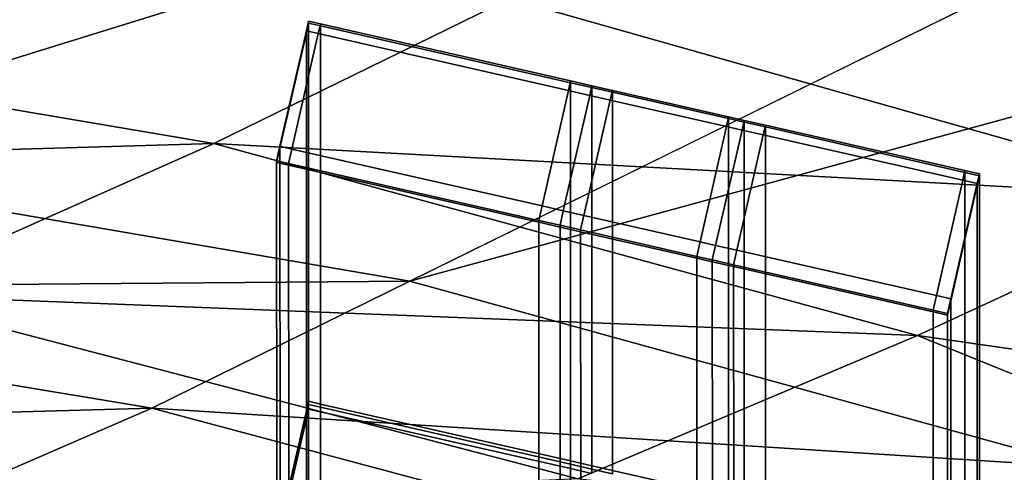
# Model space of a CAD drawing. Extents: x 0 to 1.55, y -0.75 to 0.
# Tile 73 of 77: x 1.1548 to 1.2229, y -0.1215 to -0.0902. Entities that reach past the tile are written whole.
import ezdxf

# ---------------------------------------------------------------- set-up
doc = ezdxf.new("R2010")
doc.units = 0
for name, color, linetype in [('L0_GESTELL_0', 7, 'CONTINUOUS'), ('L1_BECKEN_AUSSEN_0', 7, 'CONTINUOUS'), ('L2_BECKEN_INNEN_0', 7, 'CONTINUOUS')]:
    doc.layers.add(name, color=color, linetype=linetype)

msp = doc.modelspace()

# ---------------------------------------------------------------- linework, layer by layer
at = {"layer": 'L0_GESTELL_0', "color": 8, "invisible_edges": 9}
for points in [[(1.174794, -0.090452, 0.318247), (1.174642, -0.090996, 0.319205), (1.174794, -0.090328, 0.31911), (1.174794, -0.090452, 0.318247)], [(1.175468, -0.091184, 0.319205), (1.174794, -0.090328, 0.31911), (1.174642, -0.090996, 0.319205), (1.175468, -0.091184, 0.319205)], [(1.174794, -0.116632, 0.134867), (1.174642, -0.091119, 0.318342), (1.174794, -0.090452, 0.318247), (1.174794, -0.116632, 0.134867)], [(1.174642, -0.090996, 0.319205), (1.174794, -0.090452, 0.318247), (1.174642, -0.091119, 0.318342), (1.174642, -0.090996, 0.319205)], [(1.174794, -0.090328, 0.31911), (1.175468, -0.091184, 0.319205), (1.17562, -0.090517, 0.31911), (1.174794, -0.090328, 0.31911)], [(1.17562, -0.090517, 0.31911), (1.174794, -0.090452, 0.318247), (1.174794, -0.090328, 0.31911), (1.17562, -0.090517, 0.31911)], [(1.174794, -0.090452, 0.318247), (1.17562, -0.11682, 0.134867), (1.174794, -0.116632, 0.134867), (1.174794, -0.090452, 0.318247)], [(1.17562, -0.11682, 0.134867), (1.174794, -0.090452, 0.318247), (1.17562, -0.09064, 0.318247), (1.17562, -0.11682, 0.134867)], [(1.174794, -0.090452, 0.318247), (1.17562, -0.090517, 0.31911), (1.17562, -0.09064, 0.318247), (1.174794, -0.090452, 0.318247)], [(1.19276, -0.095124, 0.319205), (1.17562, -0.090517, 0.31911), (1.175468, -0.091184, 0.319205), (1.19276, -0.095124, 0.319205)], [(1.17562, -0.090517, 0.31911), (1.19276, -0.095124, 0.319205), (1.192913, -0.094456, 0.31911), (1.17562, -0.090517, 0.31911)], [(1.192913, -0.094456, 0.31911), (1.17562, -0.09064, 0.318247), (1.17562, -0.090517, 0.31911), (1.192913, -0.094456, 0.31911)], [(1.173643, -0.099172, 0.320342), (1.174642, -0.090996, 0.319205), (1.172817, -0.098984, 0.320342), (1.173643, -0.099172, 0.320342)], [(1.174642, -0.091119, 0.318342), (1.172817, -0.098984, 0.320342), (1.174642, -0.090996, 0.319205), (1.174642, -0.091119, 0.318342)], [(1.174643, -0.117293, 0.134999), (1.172817, -0.099107, 0.319481), (1.174642, -0.091119, 0.318342), (1.174643, -0.117293, 0.134999)], [(1.172817, -0.098984, 0.320342), (1.174642, -0.091119, 0.318342), (1.172817, -0.099107, 0.319481), (1.172817, -0.098984, 0.320342)], [(1.174642, -0.090996, 0.319205), (1.173643, -0.099172, 0.320342), (1.175468, -0.091184, 0.319205), (1.174642, -0.090996, 0.319205)], [(1.190936, -0.103111, 0.320342), (1.175468, -0.091184, 0.319205), (1.173643, -0.099172, 0.320342), (1.190936, -0.103111, 0.320342)], [(1.174642, -0.091119, 0.318342), (1.174794, -0.116632, 0.134867), (1.174643, -0.117293, 0.134999), (1.174642, -0.091119, 0.318342)], [(1.175468, -0.091184, 0.319205), (1.190936, -0.103111, 0.320342), (1.19276, -0.095124, 0.319205), (1.175468, -0.091184, 0.319205)], [(1.17562, -0.09064, 0.318247), (1.192913, -0.094456, 0.31911), (1.192913, -0.094579, 0.318247), (1.17562, -0.09064, 0.318247)], [(1.192913, -0.094579, 0.318247), (1.17562, -0.11682, 0.134867), (1.17562, -0.09064, 0.318247), (1.192913, -0.094579, 0.318247)], [(1.17562, -0.11682, 0.134867), (1.192913, -0.094579, 0.318247), (1.192913, -0.120759, 0.134867), (1.17562, -0.11682, 0.134867)], [(1.194232, -0.095459, 0.319205), (1.192913, -0.094456, 0.31911), (1.19276, -0.095124, 0.319205), (1.194232, -0.095459, 0.319205)], [(1.194384, -0.094791, 0.31911), (1.192913, -0.094579, 0.318247), (1.192913, -0.094456, 0.31911), (1.194384, -0.094791, 0.31911)], [(1.192913, -0.094456, 0.31911), (1.194232, -0.095459, 0.319205), (1.194384, -0.094791, 0.31911), (1.192913, -0.094456, 0.31911)], [(1.194384, -0.094914, 0.318247), (1.192913, -0.120759, 0.134867), (1.192913, -0.094579, 0.318247), (1.194384, -0.094914, 0.318247)], [(1.192913, -0.094579, 0.318247), (1.194384, -0.094791, 0.31911), (1.194384, -0.094914, 0.318247), (1.192913, -0.094579, 0.318247)], [(1.192407, -0.103446, 0.320342), (1.19276, -0.095124, 0.319205), (1.190936, -0.103111, 0.320342), (1.192407, -0.103446, 0.320342)], [(1.19276, -0.095124, 0.319205), (1.192407, -0.103446, 0.320342), (1.194232, -0.095459, 0.319205), (1.19276, -0.095124, 0.319205)], [(1.192913, -0.120759, 0.134867), (1.194384, -0.094914, 0.318247), (1.194384, -0.121094, 0.134867), (1.192913, -0.120759, 0.134867)], [(1.195646, -0.095781, 0.319205), (1.194384, -0.094791, 0.31911), (1.194232, -0.095459, 0.319205), (1.195646, -0.095781, 0.319205)], [(1.195799, -0.095113, 0.31911), (1.194384, -0.094914, 0.318247), (1.194384, -0.094791, 0.31911), (1.195799, -0.095113, 0.31911)], [(1.194384, -0.094791, 0.31911), (1.195646, -0.095781, 0.319205), (1.195799, -0.095113, 0.31911), (1.194384, -0.094791, 0.31911)], [(1.195799, -0.095237, 0.318247), (1.194384, -0.121094, 0.134867), (1.194384, -0.094914, 0.318247), (1.195799, -0.095237, 0.318247)], [(1.194384, -0.094914, 0.318247), (1.195799, -0.095113, 0.31911), (1.195799, -0.095237, 0.318247), (1.194384, -0.094914, 0.318247)], [(1.194384, -0.121094, 0.134867), (1.195799, -0.095237, 0.318247), (1.195799, -0.121416, 0.134867), (1.194384, -0.121094, 0.134867)], [(1.203684, -0.097612, 0.319205), (1.195799, -0.095113, 0.31911), (1.195646, -0.095781, 0.319205), (1.203684, -0.097612, 0.319205)], [(1.195799, -0.095113, 0.31911), (1.203684, -0.097612, 0.319205), (1.203836, -0.096944, 0.31911), (1.195799, -0.095113, 0.31911)], [(1.203836, -0.096944, 0.31911), (1.195799, -0.095237, 0.318247), (1.195799, -0.095113, 0.31911), (1.203836, -0.096944, 0.31911)], [(1.195799, -0.095237, 0.318247), (1.203836, -0.096944, 0.31911), (1.203836, -0.097068, 0.318247), (1.195799, -0.095237, 0.318247)], [(1.203836, -0.097068, 0.318247), (1.195799, -0.121416, 0.134867), (1.195799, -0.095237, 0.318247), (1.203836, -0.097068, 0.318247)], [(1.193821, -0.103769, 0.320342), (1.194232, -0.095459, 0.319205), (1.192407, -0.103446, 0.320342), (1.193821, -0.103769, 0.320342)], [(1.194232, -0.095459, 0.319205), (1.193821, -0.103769, 0.320342), (1.195646, -0.095781, 0.319205), (1.194232, -0.095459, 0.319205)], [(1.201859, -0.1056, 0.320342), (1.195646, -0.095781, 0.319205), (1.193821, -0.103769, 0.320342), (1.201859, -0.1056, 0.320342)], [(1.195646, -0.095781, 0.319205), (1.201859, -0.1056, 0.320342), (1.203684, -0.097612, 0.319205), (1.195646, -0.095781, 0.319205)], [(1.195799, -0.121416, 0.134867), (1.203836, -0.097068, 0.318247), (1.203836, -0.123247, 0.134867), (1.195799, -0.121416, 0.134867)], [(1.20476, -0.097857, 0.319205), (1.203836, -0.096944, 0.31911), (1.203684, -0.097612, 0.319205), (1.20476, -0.097857, 0.319205)], [(1.203836, -0.096944, 0.31911), (1.20476, -0.097857, 0.319205), (1.204913, -0.097189, 0.31911), (1.203836, -0.096944, 0.31911)], [(1.204913, -0.097189, 0.31911), (1.203836, -0.097068, 0.318247), (1.203836, -0.096944, 0.31911), (1.204913, -0.097189, 0.31911)], [(1.203836, -0.097068, 0.318247), (1.204913, -0.097189, 0.31911), (1.204913, -0.097313, 0.318247), (1.203836, -0.097068, 0.318247)], [(1.204913, -0.097313, 0.318247), (1.203836, -0.123247, 0.134867), (1.203836, -0.097068, 0.318247), (1.204913, -0.097313, 0.318247)], [(1.203836, -0.123247, 0.134867), (1.204913, -0.097313, 0.318247), (1.204913, -0.123493, 0.134867), (1.203836, -0.123247, 0.134867)], [(1.206227, -0.098191, 0.319205), (1.204913, -0.097189, 0.31911), (1.20476, -0.097857, 0.319205), (1.206227, -0.098191, 0.319205)], [(1.204913, -0.097189, 0.31911), (1.206227, -0.098191, 0.319205), (1.20638, -0.097524, 0.31911), (1.204913, -0.097189, 0.31911)], [(1.20638, -0.097524, 0.31911), (1.204913, -0.097313, 0.318247), (1.204913, -0.097189, 0.31911), (1.20638, -0.097524, 0.31911)], [(1.204913, -0.097313, 0.318247), (1.20638, -0.097524, 0.31911), (1.20638, -0.097647, 0.318247), (1.204913, -0.097313, 0.318247)], [(1.20638, -0.097647, 0.318247), (1.204913, -0.123493, 0.134867), (1.204913, -0.097313, 0.318247), (1.20638, -0.097647, 0.318247)], [(1.202936, -0.105845, 0.320342), (1.203684, -0.097612, 0.319205), (1.201859, -0.1056, 0.320342), (1.202936, -0.105845, 0.320342)], [(1.203684, -0.097612, 0.319205), (1.202936, -0.105845, 0.320342), (1.20476, -0.097857, 0.319205), (1.203684, -0.097612, 0.319205)], [(1.204403, -0.106179, 0.320342), (1.20476, -0.097857, 0.319205), (1.202936, -0.105845, 0.320342), (1.204403, -0.106179, 0.320342)], [(1.20476, -0.097857, 0.319205), (1.204403, -0.106179, 0.320342), (1.206227, -0.098191, 0.319205), (1.20476, -0.097857, 0.319205)], [(1.204913, -0.123493, 0.134867), (1.20638, -0.097647, 0.318247), (1.20638, -0.123827, 0.134867), (1.204913, -0.123493, 0.134867)], [(1.220019, -0.101333, 0.319205), (1.20638, -0.097524, 0.31911), (1.206227, -0.098191, 0.319205), (1.220019, -0.101333, 0.319205)], [(1.220172, -0.100666, 0.31911), (1.20638, -0.097647, 0.318247), (1.20638, -0.097524, 0.31911), (1.220172, -0.100666, 0.31911)], [(1.20638, -0.097524, 0.31911), (1.220019, -0.101333, 0.319205), (1.220172, -0.100666, 0.31911), (1.20638, -0.097524, 0.31911)], [(1.220172, -0.100789, 0.318247), (1.20638, -0.123827, 0.134867), (1.20638, -0.097647, 0.318247), (1.220172, -0.100789, 0.318247)], [(1.20638, -0.097647, 0.318247), (1.220172, -0.100666, 0.31911), (1.220172, -0.100789, 0.318247), (1.20638, -0.097647, 0.318247)], [(1.218195, -0.109321, 0.320342), (1.206227, -0.098191, 0.319205), (1.204403, -0.106179, 0.320342), (1.218195, -0.109321, 0.320342)], [(1.206227, -0.098191, 0.319205), (1.218195, -0.109321, 0.320342), (1.220019, -0.101333, 0.319205), (1.206227, -0.098191, 0.319205)], [(1.172817, -0.099107, 0.319481), (1.172589, -0.099985, 0.320485), (1.172817, -0.098984, 0.320342), (1.172817, -0.099107, 0.319481)], [(1.173414, -0.100173, 0.320485), (1.172817, -0.098984, 0.320342), (1.172589, -0.099985, 0.320485), (1.173414, -0.100173, 0.320485)], [(1.172836, -0.125205, 0.136571), (1.172589, -0.100108, 0.319624), (1.172817, -0.099107, 0.319481), (1.172836, -0.125205, 0.136571)], [(1.172589, -0.099985, 0.320485), (1.172817, -0.099107, 0.319481), (1.172589, -0.100108, 0.319624), (1.172589, -0.099985, 0.320485)], [(1.172817, -0.098984, 0.320342), (1.173414, -0.100173, 0.320485), (1.173643, -0.099172, 0.320342), (1.172817, -0.098984, 0.320342)], [(1.172817, -0.099107, 0.319481), (1.174643, -0.117293, 0.134999), (1.172836, -0.125205, 0.136571), (1.172817, -0.099107, 0.319481)], [(1.190707, -0.104113, 0.320485), (1.173643, -0.099172, 0.320342), (1.173414, -0.100173, 0.320485), (1.190707, -0.104113, 0.320485)], [(1.173643, -0.099172, 0.320342), (1.190707, -0.104113, 0.320485), (1.190936, -0.103111, 0.320342), (1.173643, -0.099172, 0.320342)], [(1.172589, -0.100108, 0.319624), (1.173414, -0.100173, 0.320485), (1.172589, -0.099985, 0.320485), (1.172589, -0.100108, 0.319624)], [(1.172589, -0.100108, 0.319624), (1.172836, -0.125205, 0.136571), (1.17261, -0.126197, 0.136768), (1.172589, -0.100108, 0.319624)], [(1.173435, -0.126385, 0.136768), (1.172589, -0.100108, 0.319624), (1.17261, -0.126197, 0.136768), (1.173435, -0.126385, 0.136768)], [(1.172589, -0.100108, 0.319624), (1.173435, -0.126385, 0.136768), (1.173414, -0.100296, 0.319624), (1.172589, -0.100108, 0.319624)], [(1.173414, -0.100173, 0.320485), (1.172589, -0.100108, 0.319624), (1.173414, -0.100296, 0.319624), (1.173414, -0.100173, 0.320485)], [(1.190707, -0.104235, 0.319624), (1.173414, -0.100173, 0.320485), (1.173414, -0.100296, 0.319624), (1.190707, -0.104235, 0.319624)], [(1.173414, -0.100173, 0.320485), (1.190707, -0.104235, 0.319624), (1.190707, -0.104113, 0.320485), (1.173414, -0.100173, 0.320485)], [(1.190728, -0.130323, 0.136774), (1.173414, -0.100296, 0.319624), (1.173435, -0.126385, 0.136768), (1.190728, -0.130323, 0.136774)], [(1.173414, -0.100296, 0.319624), (1.190728, -0.130323, 0.136774), (1.190707, -0.104235, 0.319624), (1.173414, -0.100296, 0.319624)], [(1.221015, -0.10156, 0.319205), (1.220172, -0.100666, 0.31911), (1.220019, -0.101333, 0.319205), (1.221015, -0.10156, 0.319205)], [(1.220172, -0.100666, 0.31911), (1.221015, -0.10156, 0.319205), (1.221168, -0.100892, 0.31911), (1.220172, -0.100666, 0.31911)], [(1.221168, -0.100892, 0.31911), (1.220172, -0.100789, 0.318247), (1.220172, -0.100666, 0.31911), (1.221168, -0.100892, 0.31911)], [(1.20638, -0.123827, 0.134867), (1.220172, -0.100789, 0.318247), (1.220172, -0.126969, 0.134867), (1.20638, -0.123827, 0.134867)], [(1.219191, -0.109548, 0.320342), (1.220019, -0.101333, 0.319205), (1.218195, -0.109321, 0.320342), (1.219191, -0.109548, 0.320342)], [(1.220019, -0.101333, 0.319205), (1.219191, -0.109548, 0.320342), (1.221015, -0.10156, 0.319205), (1.220019, -0.101333, 0.319205)], [(1.220172, -0.100789, 0.318247), (1.221168, -0.100892, 0.31911), (1.221168, -0.101016, 0.318247), (1.220172, -0.100789, 0.318247)], [(1.221168, -0.101016, 0.318247), (1.220172, -0.126969, 0.134867), (1.220172, -0.100789, 0.318247), (1.221168, -0.101016, 0.318247)], [(1.220172, -0.126969, 0.134867), (1.221168, -0.101016, 0.318247), (1.221168, -0.127196, 0.134867), (1.220172, -0.126969, 0.134867)], [(1.221015, -0.10156, 0.319205), (1.221168, -0.101016, 0.318247), (1.221168, -0.100892, 0.31911), (1.221015, -0.10156, 0.319205)], [(1.221015, -0.101683, 0.318342), (1.221168, -0.127196, 0.134867), (1.221168, -0.101016, 0.318247), (1.221015, -0.101683, 0.318342)], [(1.221168, -0.101016, 0.318247), (1.221015, -0.10156, 0.319205), (1.221015, -0.101683, 0.318342), (1.221168, -0.101016, 0.318247)], [(1.219191, -0.109548, 0.320342), (1.221015, -0.101683, 0.318342), (1.221015, -0.10156, 0.319205), (1.219191, -0.109548, 0.320342)], [(1.221015, -0.101683, 0.318342), (1.219191, -0.109548, 0.320342), (1.219191, -0.109671, 0.319481), (1.221015, -0.101683, 0.318342)], [(1.219191, -0.109671, 0.319481), (1.221017, -0.127857, 0.135), (1.221015, -0.101683, 0.318342), (1.219191, -0.109671, 0.319481)], [(1.221168, -0.127196, 0.134867), (1.221015, -0.101683, 0.318342), (1.221017, -0.127857, 0.135), (1.221168, -0.127196, 0.134867)], [(1.192179, -0.104448, 0.320485), (1.190936, -0.103111, 0.320342), (1.190707, -0.104113, 0.320485), (1.192179, -0.104448, 0.320485)], [(1.190936, -0.103111, 0.320342), (1.192179, -0.104448, 0.320485), (1.192407, -0.103446, 0.320342), (1.190936, -0.103111, 0.320342)], [(1.193593, -0.10477, 0.320485), (1.192407, -0.103446, 0.320342), (1.192179, -0.104448, 0.320485), (1.193593, -0.10477, 0.320485)], [(1.192407, -0.103446, 0.320342), (1.193593, -0.10477, 0.320485), (1.193821, -0.103769, 0.320342), (1.192407, -0.103446, 0.320342)], [(1.190707, -0.104235, 0.319624), (1.192179, -0.104448, 0.320485), (1.190707, -0.104113, 0.320485), (1.190707, -0.104235, 0.319624)], [(1.20163, -0.106601, 0.320485), (1.193821, -0.103769, 0.320342), (1.193593, -0.10477, 0.320485), (1.20163, -0.106601, 0.320485)], [(1.193821, -0.103769, 0.320342), (1.20163, -0.106601, 0.320485), (1.201859, -0.1056, 0.320342), (1.193821, -0.103769, 0.320342)], [(1.1922, -0.130658, 0.136775), (1.190707, -0.104235, 0.319624), (1.190728, -0.130323, 0.136774), (1.1922, -0.130658, 0.136775)], [(1.190707, -0.104235, 0.319624), (1.1922, -0.130658, 0.136775), (1.192179, -0.104571, 0.319624), (1.190707, -0.104235, 0.319624)], [(1.192179, -0.104448, 0.320485), (1.190707, -0.104235, 0.319624), (1.192179, -0.104571, 0.319624), (1.192179, -0.104448, 0.320485)], [(1.192179, -0.104571, 0.319624), (1.193593, -0.10477, 0.320485), (1.192179, -0.104448, 0.320485), (1.192179, -0.104571, 0.319624)], [(1.193614, -0.13098, 0.136775), (1.192179, -0.104571, 0.319624), (1.1922, -0.130658, 0.136775), (1.193614, -0.13098, 0.136775)], [(1.192179, -0.104571, 0.319624), (1.193614, -0.13098, 0.136775), (1.193593, -0.104893, 0.319624), (1.192179, -0.104571, 0.319624)], [(1.193593, -0.10477, 0.320485), (1.192179, -0.104571, 0.319624), (1.193593, -0.104893, 0.319624), (1.193593, -0.10477, 0.320485)], [(1.20163, -0.106724, 0.319624), (1.193593, -0.10477, 0.320485), (1.193593, -0.104893, 0.319624), (1.20163, -0.106724, 0.319624)], [(1.193593, -0.10477, 0.320485), (1.20163, -0.106724, 0.319624), (1.20163, -0.106601, 0.320485), (1.193593, -0.10477, 0.320485)], [(1.201652, -0.132811, 0.136778), (1.193593, -0.104893, 0.319624), (1.193614, -0.13098, 0.136775), (1.201652, -0.132811, 0.136778)], [(1.193593, -0.104893, 0.319624), (1.201652, -0.132811, 0.136778), (1.20163, -0.106724, 0.319624), (1.193593, -0.104893, 0.319624)], [(1.202707, -0.106846, 0.320485), (1.201859, -0.1056, 0.320342), (1.20163, -0.106601, 0.320485), (1.202707, -0.106846, 0.320485)], [(1.201859, -0.1056, 0.320342), (1.202707, -0.106846, 0.320485), (1.202936, -0.105845, 0.320342), (1.201859, -0.1056, 0.320342)], [(1.204174, -0.10718, 0.320485), (1.202936, -0.105845, 0.320342), (1.202707, -0.106846, 0.320485), (1.204174, -0.10718, 0.320485)], [(1.202936, -0.105845, 0.320342), (1.204174, -0.10718, 0.320485), (1.204403, -0.106179, 0.320342), (1.202936, -0.105845, 0.320342)], [(1.217966, -0.110322, 0.320485), (1.204403, -0.106179, 0.320342), (1.204174, -0.10718, 0.320485), (1.217966, -0.110322, 0.320485)], [(1.204403, -0.106179, 0.320342), (1.217966, -0.110322, 0.320485), (1.218195, -0.109321, 0.320342), (1.204403, -0.106179, 0.320342)], [(1.20163, -0.106724, 0.319624), (1.202707, -0.106846, 0.320485), (1.20163, -0.106601, 0.320485), (1.20163, -0.106724, 0.319624)], [(1.202707, -0.106846, 0.320485), (1.20163, -0.106724, 0.319624), (1.202707, -0.106969, 0.319624), (1.202707, -0.106846, 0.320485)], [(1.202728, -0.133056, 0.136778), (1.20163, -0.106724, 0.319624), (1.201652, -0.132811, 0.136778), (1.202728, -0.133056, 0.136778)], [(1.20163, -0.106724, 0.319624), (1.202728, -0.133056, 0.136778), (1.202707, -0.106969, 0.319624), (1.20163, -0.106724, 0.319624)], [(1.204174, -0.107303, 0.319624), (1.202707, -0.106846, 0.320485), (1.202707, -0.106969, 0.319624), (1.204174, -0.107303, 0.319624)], [(1.202707, -0.106846, 0.320485), (1.204174, -0.107303, 0.319624), (1.204174, -0.10718, 0.320485), (1.202707, -0.106846, 0.320485)], [(1.204196, -0.13339, 0.136779), (1.202707, -0.106969, 0.319624), (1.202728, -0.133056, 0.136778), (1.204196, -0.13339, 0.136779)], [(1.202707, -0.106969, 0.319624), (1.204196, -0.13339, 0.136779), (1.204174, -0.107303, 0.319624), (1.202707, -0.106969, 0.319624)], [(1.217966, -0.110445, 0.319624), (1.204174, -0.10718, 0.320485), (1.204174, -0.107303, 0.319624), (1.217966, -0.110445, 0.319624)], [(1.204174, -0.10718, 0.320485), (1.217966, -0.110445, 0.319624), (1.217966, -0.110322, 0.320485), (1.204174, -0.10718, 0.320485)], [(1.217988, -0.136531, 0.136784), (1.204174, -0.107303, 0.319624), (1.204196, -0.13339, 0.136779), (1.217988, -0.136531, 0.136784)], [(1.204174, -0.107303, 0.319624), (1.217988, -0.136531, 0.136784), (1.217966, -0.110445, 0.319624), (1.204174, -0.107303, 0.319624)], [(1.218962, -0.110549, 0.320485), (1.218195, -0.109321, 0.320342), (1.217966, -0.110322, 0.320485), (1.218962, -0.110549, 0.320485)], [(1.218195, -0.109321, 0.320342), (1.218962, -0.110549, 0.320485), (1.219191, -0.109548, 0.320342), (1.218195, -0.109321, 0.320342)], [(1.218962, -0.110549, 0.320485), (1.219191, -0.109671, 0.319481), (1.219191, -0.109548, 0.320342), (1.218962, -0.110549, 0.320485)], [(1.218962, -0.110672, 0.319624), (1.21921, -0.135766, 0.136585), (1.219191, -0.109671, 0.319481), (1.218962, -0.110672, 0.319624)], [(1.219191, -0.109671, 0.319481), (1.218962, -0.110549, 0.320485), (1.218962, -0.110672, 0.319624), (1.219191, -0.109671, 0.319481)], [(1.221017, -0.127857, 0.135), (1.219191, -0.109671, 0.319481), (1.21921, -0.135766, 0.136585), (1.221017, -0.127857, 0.135)], [(1.217966, -0.110445, 0.319624), (1.218962, -0.110549, 0.320485), (1.217966, -0.110322, 0.320485), (1.217966, -0.110445, 0.319624)], [(1.218962, -0.110549, 0.320485), (1.217966, -0.110445, 0.319624), (1.218962, -0.110672, 0.319624), (1.218962, -0.110549, 0.320485)], [(1.218984, -0.136758, 0.136784), (1.217966, -0.110445, 0.319624), (1.217988, -0.136531, 0.136784), (1.218984, -0.136758, 0.136784)], [(1.217966, -0.110445, 0.319624), (1.218984, -0.136758, 0.136784), (1.218962, -0.110672, 0.319624), (1.217966, -0.110445, 0.319624)], [(1.21921, -0.135766, 0.136585), (1.218962, -0.110672, 0.319624), (1.218984, -0.136758, 0.136784), (1.21921, -0.135766, 0.136585)], [(1.174794, -0.116861, 0.133262), (1.174643, -0.117293, 0.134999), (1.174794, -0.116632, 0.134867), (1.174794, -0.116861, 0.133262)], [(1.174794, -0.117168, 0.131111), (1.174643, -0.117522, 0.133394), (1.174794, -0.116861, 0.133262), (1.174794, -0.117168, 0.131111)], [(1.174643, -0.117293, 0.134999), (1.174794, -0.116861, 0.133262), (1.174643, -0.117522, 0.133394), (1.174643, -0.117293, 0.134999)], [(1.17562, -0.11682, 0.134867), (1.174794, -0.116861, 0.133262), (1.174794, -0.116632, 0.134867), (1.17562, -0.11682, 0.134867)], [(1.174794, -0.116861, 0.133262), (1.17562, -0.11682, 0.134867), (1.17562, -0.117049, 0.133262), (1.174794, -0.116861, 0.133262)], [(1.17562, -0.117049, 0.133262), (1.174794, -0.117168, 0.131111), (1.174794, -0.116861, 0.133262), (1.17562, -0.117049, 0.133262)], [(1.174794, -0.117168, 0.131111), (1.17562, -0.117049, 0.133262), (1.17562, -0.117356, 0.131111), (1.174794, -0.117168, 0.131111)], [(1.192913, -0.120759, 0.134867), (1.17562, -0.117049, 0.133262), (1.17562, -0.11682, 0.134867), (1.192913, -0.120759, 0.134867)], [(1.17562, -0.117049, 0.133262), (1.192913, -0.120759, 0.134867), (1.192913, -0.120988, 0.133262), (1.17562, -0.117049, 0.133262)], [(1.192913, -0.120988, 0.133262), (1.17562, -0.117356, 0.131111), (1.17562, -0.117049, 0.133262), (1.192913, -0.120988, 0.133262)], [(1.174643, -0.117522, 0.133394), (1.172836, -0.125205, 0.136571), (1.174643, -0.117293, 0.134999), (1.174643, -0.117522, 0.133394)], [(1.174643, -0.117829, 0.131244), (1.172836, -0.125434, 0.134969), (1.174643, -0.117522, 0.133394), (1.174643, -0.117829, 0.131244)], [(1.172836, -0.125205, 0.136571), (1.174643, -0.117522, 0.133394), (1.172836, -0.125434, 0.134969), (1.172836, -0.125205, 0.136571)], [(1.174794, -0.122899, 0.090969), (1.174643, -0.117829, 0.131244), (1.174794, -0.117168, 0.131111), (1.174794, -0.122899, 0.090969)], [(1.174643, -0.117522, 0.133394), (1.174794, -0.117168, 0.131111), (1.174643, -0.117829, 0.131244), (1.174643, -0.117522, 0.133394)], [(1.17562, -0.117356, 0.131111), (1.174794, -0.122899, 0.090969), (1.174794, -0.117168, 0.131111), (1.17562, -0.117356, 0.131111)], [(1.174794, -0.122899, 0.090969), (1.17562, -0.117356, 0.131111), (1.17562, -0.123087, 0.090969), (1.174794, -0.122899, 0.090969)], [(1.192913, -0.121295, 0.131111), (1.17562, -0.123087, 0.090969), (1.17562, -0.117356, 0.131111), (1.192913, -0.121295, 0.131111)], [(1.17562, -0.117356, 0.131111), (1.192913, -0.120988, 0.133262), (1.192913, -0.121295, 0.131111), (1.17562, -0.117356, 0.131111)], [(1.172836, -0.125434, 0.134969), (1.174643, -0.117829, 0.131244), (1.172837, -0.12574, 0.132824), (1.172836, -0.125434, 0.134969)], [(1.174644, -0.123559, 0.091109), (1.172837, -0.12574, 0.132824), (1.174643, -0.117829, 0.131244), (1.174644, -0.123559, 0.091109)], [(1.174643, -0.117829, 0.131244), (1.174794, -0.122899, 0.090969), (1.174644, -0.123559, 0.091109), (1.174643, -0.117829, 0.131244)], [(1.194384, -0.121094, 0.134867), (1.192913, -0.120988, 0.133262), (1.192913, -0.120759, 0.134867), (1.194384, -0.121094, 0.134867)], [(1.194384, -0.121323, 0.133262), (1.192913, -0.121295, 0.131111), (1.192913, -0.120988, 0.133262), (1.194384, -0.121323, 0.133262)], [(1.192913, -0.120988, 0.133262), (1.194384, -0.121094, 0.134867), (1.194384, -0.121323, 0.133262), (1.192913, -0.120988, 0.133262)], [(1.195799, -0.121416, 0.134867), (1.194384, -0.121323, 0.133262), (1.194384, -0.121094, 0.134867), (1.195799, -0.121416, 0.134867)], [(1.17562, -0.123087, 0.090969), (1.192913, -0.121295, 0.131111), (1.192913, -0.127026, 0.090969), (1.17562, -0.123087, 0.090969)], [(1.192913, -0.121295, 0.131111), (1.194384, -0.121323, 0.133262), (1.194384, -0.12163, 0.131111), (1.192913, -0.121295, 0.131111)], [(1.194384, -0.12163, 0.131111), (1.192913, -0.127026, 0.090969), (1.192913, -0.121295, 0.131111), (1.194384, -0.12163, 0.131111)], [(1.194384, -0.121323, 0.133262), (1.195799, -0.121416, 0.134867), (1.195799, -0.121646, 0.133262), (1.194384, -0.121323, 0.133262)], [(1.195799, -0.121646, 0.133262), (1.194384, -0.12163, 0.131111), (1.194384, -0.121323, 0.133262), (1.195799, -0.121646, 0.133262)], [(1.203836, -0.123247, 0.134867), (1.195799, -0.121646, 0.133262), (1.195799, -0.121416, 0.134867), (1.203836, -0.123247, 0.134867)]]:
    msp.add_3dface(points, dxfattribs=at)
at = {"layer": 'L1_BECKEN_AUSSEN_0', "color": 153, "invisible_edges": 8}
for points in [[(1.366093, -0.042436, 0.629178), (1.23731, -0.102555, 0.361591), (1.188678, -0.088762, 0.361591), (1.366093, -0.042436, 0.629178)], [(1.188678, -0.088762, 0.361591), (1.168254, -0.0988, 0.317814), (1.11707, -0.090108, 0.317814), (1.188678, -0.088762, 0.361591)], [(1.23731, -0.102555, 0.361591), (1.168254, -0.0988, 0.317814), (1.188678, -0.088762, 0.361591), (1.23731, -0.102555, 0.361591)], [(1.11707, -0.090108, 0.317814), (1.168254, -0.0988, 0.317814), (1.093552, -0.100919, 0.280165), (1.11707, -0.090108, 0.317814)], [(1.168254, -0.0988, 0.317814), (1.144755, -0.109257, 0.280165), (1.093552, -0.100919, 0.280165), (1.168254, -0.0988, 0.317814)], [(1.216886, -0.11209, 0.317814), (1.144755, -0.109257, 0.280165), (1.168254, -0.0988, 0.317814), (1.216886, -0.11209, 0.317814)], [(1.23731, -0.102555, 0.361591), (1.216886, -0.11209, 0.317814), (1.168254, -0.0988, 0.317814), (1.23731, -0.102555, 0.361591)], [(1.23731, -0.102555, 0.361591), (1.282193, -0.121469, 0.361591), (1.216886, -0.11209, 0.317814), (1.23731, -0.102555, 0.361591)], [(1.144755, -0.109257, 0.280165), (1.193405, -0.122006, 0.280165), (1.115541, -0.125571, 0.23817), (1.144755, -0.109257, 0.280165)], [(1.216886, -0.11209, 0.317814), (1.193405, -0.122006, 0.280165), (1.144755, -0.109257, 0.280165), (1.216886, -0.11209, 0.317814)], [(1.216886, -0.11209, 0.317814), (1.261768, -0.130313, 0.317814), (1.193405, -0.122006, 0.280165), (1.216886, -0.11209, 0.317814)], [(1.282193, -0.121469, 0.361591), (1.261768, -0.130313, 0.317814), (1.216886, -0.11209, 0.317814), (1.282193, -0.121469, 0.361591)]]:
    msp.add_3dface(points, dxfattribs=at)
at = {"layer": 'L2_BECKEN_INNEN_0', "color": 8, "invisible_edges": 8}
for points in [[(1.192334, -0.023731, 0.617824), (0.997048, -0.088999, 0.359625), (1.061475, -0.092078, 0.360081), (1.192334, -0.023731, 0.617824)], [(1.262952, -0.033342, 0.618224), (1.192334, -0.023731, 0.617824), (1.061475, -0.092078, 0.360081), (1.262952, -0.033342, 0.618224)], [(1.262952, -0.033342, 0.618224), (1.061475, -0.092078, 0.360081), (1.132174, -0.09981, 0.360509), (1.262952, -0.033342, 0.618224)], [(1.312425, -0.043904, 0.618728), (1.262952, -0.033342, 0.618224), (1.132174, -0.09981, 0.360509), (1.312425, -0.043904, 0.618728)], [(1.312425, -0.043904, 0.618728), (1.132174, -0.09981, 0.360509), (1.181807, -0.108307, 0.361029), (1.312425, -0.043904, 0.618728)], [(1.358938, -0.059961, 0.619288), (1.312425, -0.043904, 0.618728), (1.181807, -0.108307, 0.361029), (1.358938, -0.059961, 0.619288)], [(1.358938, -0.059961, 0.619288), (1.181807, -0.108307, 0.361029), (1.228443, -0.121193, 0.36164), (1.358938, -0.059961, 0.619288)], [(1.181807, -0.108307, 0.361029), (1.132174, -0.09981, 0.360509), (1.114301, -0.108894, 0.324136), (1.181807, -0.108307, 0.361029)], [(1.163957, -0.117108, 0.324658), (1.114301, -0.108894, 0.324136), (1.091126, -0.119215, 0.28789), (1.163957, -0.117108, 0.324658)], [(1.181807, -0.108307, 0.361029), (1.114301, -0.108894, 0.324136), (1.163957, -0.117108, 0.324658), (1.181807, -0.108307, 0.361029)], [(1.228443, -0.121193, 0.36164), (1.181807, -0.108307, 0.361029), (1.163957, -0.117108, 0.324658), (1.228443, -0.121193, 0.36164)], [(1.163957, -0.117108, 0.324658), (1.091126, -0.119215, 0.28789), (1.140985, -0.127083, 0.288424), (1.163957, -0.117108, 0.324658)], [(1.210609, -0.129561, 0.325275), (1.163957, -0.117108, 0.324658), (1.140985, -0.127083, 0.288424), (1.210609, -0.129561, 0.325275)], [(1.228443, -0.121193, 0.36164), (1.163957, -0.117108, 0.324658), (1.210609, -0.129561, 0.325275), (1.228443, -0.121193, 0.36164)], [(1.27094, -0.13865, 0.36228), (1.228443, -0.121193, 0.36164), (1.210609, -0.129561, 0.325275), (1.27094, -0.13865, 0.36228)]]:
    msp.add_3dface(points, dxfattribs=at)

doc.saveas('drawing.dxf')
